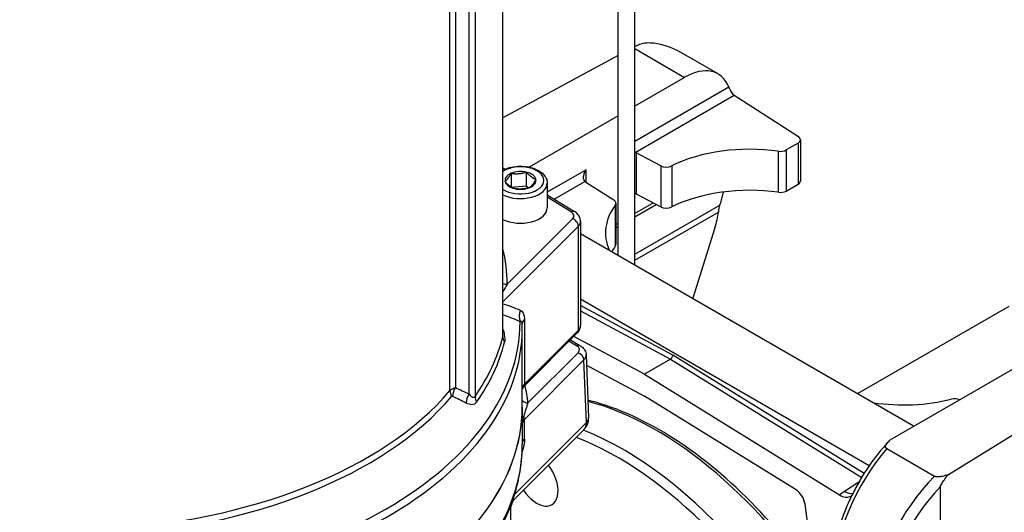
# Model space of a CAD drawing. Header units: millimetres. Extents: x 0 to 5940, y 0 to 4200.
# Tile 6 of 54: x 532 to 723, y 503 to 598. Entities that reach past the tile are written whole.
import ezdxf

# ---------------------------------------------------------------- set-up
doc = ezdxf.new("R2010")
doc.units = ezdxf.units.MM
doc.header["$LTSCALE"] = 50
doc.layers.add('02-LINIE-035', color=2, linetype='CONTINUOUS')

msp = doc.modelspace()

# ---------------------------------------------------------------- linework, layer by layer
at = {"layer": '02-LINIE-035'}
for p, q in [((647.73, 552.6), (647.73, 1281.69)), ((650.98, 550.73), (650.98, 1279.82)), ((625.32, 536.81), (625.32, 657.8)), ((625.35, 537.16), (625.35, 658.07)), ((619.93, 646.19), (619.93, 525.2)), ((618.78, 525.65), (618.78, 645.36)), ((616.12, 640.65), (616.12, 526.92)), ((615.07, 526.33), (615.07, 639.94)), ((650.98, 592.66), (660.61, 587.09)), ((647.73, 591.31), (625.35, 579.26)), ((667.11, 587.74), (659.58, 592.08)), ((660.61, 587.09), (650.98, 581.53)), ((669.22, 585.16), (650.98, 574.63)), ((651, 572.52), (670.22, 583.61)), ((670.22, 583.61), (682.69, 575.62)), ((647.73, 579.65), (630.45, 569.67)), ((682.63, 574.33), (680.33, 573)), ((682.63, 574.33), (682.63, 566.37)), ((683.1, 574.99), (683.1, 567.03)), ((651.19, 572.43), (651.19, 564.47)), ((655.97, 569.95), (651.19, 572.43)), ((678.8, 572.75), (678.8, 564.79)), ((680.33, 573), (680.33, 565.04)), ((655.97, 569.95), (655.97, 561.98)), ((658.11, 569.93), (658.11, 561.97)), ((625.35, 569.51), (625.75, 569.26)), ((626.92, 568.48), (626.92, 565.85)), ((629.89, 568.71), (629.89, 566.05)), ((641.48, 569.15), (633.95, 564.8)), ((641.48, 566.76), (641.48, 569.15)), ((626.96, 565.82), (629.89, 566.05)), ((629.89, 566.05), (630.39, 565.68)), ((633.95, 566.57), (633.95, 561.8)), ((635.3, 563.45), (641.27, 566.9)), ((641.42, 566.79), (646.87, 563.3)), ((680.33, 565.04), (682.63, 566.37)), ((633.95, 564.28), (639.26, 561.04)), ((651.19, 564.47), (655.97, 561.98)), ((668.11, 564.85), (667.5, 562.55)), ((638.59, 560.99), (633.95, 563.82)), ((647.15, 562.3), (647.15, 554.34)), ((647.29, 562.67), (647.29, 554.71)), ((654.56, 562.72), (650.98, 560.65)), ((650.98, 560.05), (655.1, 562.44)), ((650.98, 552.82), (667.43, 562.32)), ((650.98, 551.63), (667.17, 560.97)), ((639.99, 558.22), (625.35, 543.58)), ((626.18, 546.97), (638.86, 559.65)), ((639.99, 538.05), (639.99, 558.22)), ((640.42, 559.16), (640.42, 538.99)), ((647.73, 558.77), (647.29, 558.52)), ((647.29, 557.92), (647.73, 558.18)), ((640.42, 556.82), (705.2, 519.42)), ((666.48, 557.9), (662.18, 544.26)), ((625.5, 545.81), (625.5, 545.81)), ((696.44, 511.74), (640.42, 544.08)), ((658.32, 533.23), (640.42, 542.84)), ((640.42, 541.79), (657.86, 532.43)), ((723.56, 542.67), (694.25, 525.75)), ((629.09, 539.25), (629.09, 539.25)), ((629.53, 540.16), (629.53, 527.59)), ((741.51, 540.39), (700.47, 516.7)), ((625.5, 537.71), (625.5, 537.71)), ((629.1, 523.14), (629.1, 538.36)), ((629.44, 527.16), (639.78, 537.51)), ((629.53, 527.59), (639.99, 538.05)), ((639.63, 535.04), (638.16, 535.89)), ((638.44, 536.17), (640.28, 535.11)), ((652.8, 529.51), (639.13, 536.85)), ((630.2, 523.95), (639.94, 533.68)), ((641.5, 533.26), (641.98, 521.14)), ((711.81, 510.04), (751.5, 534.62)), ((641.06, 532.27), (629.54, 520.75)), ((641.55, 520.15), (641.06, 532.27)), ((657.86, 532.43), (652.8, 529.51)), ((657.86, 532.43), (694.99, 509.5)), ((695.47, 510.28), (658.32, 533.23)), ((641.57, 531.29), (652.8, 525.26)), ((652.8, 529.51), (690.71, 506.09)), ((682.24, 507.08), (652.8, 525.26)), ((629.1, 523.14), (629.1, 515.89)), ((627.63, 506.23), (641.55, 520.15)), ((627.76, 505.45), (641.03, 518.72)), ((699.85, 515.08), (709.13, 509.73)), ((694.45, 508.59), (691.66, 506.79)), ((710.25, 507.65), (710.25, 462.65)), ((626.83, 503.35), (626.83, 463.84)), ((685.77, 491.66), (683.99, 504.31))]:
    msp.add_line(p, q, dxfattribs=at)
msp.add_arc((638.74, 521.01), 3.25, 315, 2.3021, dxfattribs=at)
for centre, major_axis, ratio, start_param, end_param in [((650.62, 582.25), (6.85, 11.05), 0.597134, 0.670702, 0.766038), ((649.33, 582.99), (14.16, 4.48), 0.697902, 0.568139, 0.979296), ((660.61, 576.48), (6.5, 11.26), 0.57735, 5.855358, 7.068583), ((670.22, 584.68), (-0.6, 1.15), 0.546379, 1.184147, 2.379771), ((681.48, 574.99), (1.63, 0), 0.57735, 5.497787, 7.016224), ((673.25, 559.63), (-23.4, 0), 0.57735, 4.473234, 5.416163), ((650.1, 571.73), (-1.63, 0), 0.57735, 3.979351, 4.128349), ((679.18, 573.66), (-1.62, 0), 0.57735, 1.331641, 2.356194), ((628.75, 567.1), (4.55, 0), 0.57735, 3.869718, 8.696652), ((657.06, 570.64), (-1.63, 0), 0.57735, 0.837758, 2.27457), ((628.75, 567.1), (-3, 0), 0.57735, 5.368934, 6.416132), ((628.75, 567.1), (-3, 0), 0.57735, 4.321736, 5.368934), ((628.75, 567.1), (3, 0), 0.57735, 0.132946, 1.180144), ((628.75, 566.57), (5.2, 0), 0.57735, 4.000691, 6.283185), ((628.75, 567.1), (-3, 0), 0.57735, 0.132946, 1.180144), ((628.75, 567.1), (3, 0), 0.57735, 5.368934, 6.416132), ((642.63, 567.42), (1.63, 0), 0.57735, 3.725633, 3.874631), ((673.25, 551.67), (23.4, 0), 0.57735, 1.331641, 2.27457), ((681.48, 567.03), (1.62, 0), 0.57735, 5.497787, 6.283185), ((628.75, 567.1), (3, 0), 0.57735, 4.321736, 5.368934), ((650.1, 563.77), (1.63, 0), 0.57735, 0.837758, 1.000777), ((679.18, 565.7), (1.62, 0), 0.57735, 4.473234, 5.497787), ((668.66, 556.97), (-23.4, 0), 0.57735, 5.877668, 6.535238), ((645.66, 562.67), (1.63, 0), 0.57735, 5.877668, 7.016224), ((657.06, 562.68), (1.63, 0), 0.57735, 3.979351, 5.416163), ((658.3, 557.25), (-8.58, -10.01), 0.410754, 2.407646, 2.432936), ((628.75, 561.8), (5.2, 0), 0.57735, 4.000691, 6.283185), ((638.59, 559.93), (0.68, 1.11), 0.592266, 0, 0.798835), ((637.17, 560.22), (1.95, 0), 0.57735, 5.759587, 7.042404), ((658.09, 557.37), (-6.5, -11.26), 0.57735, 1.937315, 2.200874), ((638.86, 558.59), (-0.919, 0.919), 0.707107, 3.757072, 5.327869), ((637.17, 559.16), (3.25, 0), 0.57735, 5.759587, 6.283185), ((668.66, 549.01), (-23.4, 0), 0.57735, 5.877668, 5.958341), ((645.66, 554.71), (1.63, 0), 0.57735, 5.877668, 6.283185), ((539.73, 547.02), (86.45, 0), 0.57735, 6.282233, 6.421605), ((626.18, 549.1), (2.6, 0), 0.816496, 4.390105, 4.713735), ((631.51, 541), (-1.31, -2.97), 0.912186, 4.798747, 5.516591), ((539.73, 539.67), (88.95, 0), 0.57735, 4.711846, 6.283728), ((632.34, 539.22), (-3.25, 0), 0.57735, 5.759587, 6.27658), ((637.17, 538.99), (3.25, 0), 0.57735, 5.759587, 6.283185), ((539.73, 538.36), (89.37, 0), 0.57735, 4.696277, 6.283185), ((539.73, 523.14), (89.37, 0), 0.57735, 0.283787, 0.28379), ((638.86, 538.43), (0.919, -0.919), 0.707107, 0, 0.61548), ((539.73, 543.83), (86.45, 0), 0.57735, 5.900688, 6.142084), ((539.73, 542.79), (86.79, 0), 0.57735, 5.900688, 6.142084), ((627.89, 536.6), (-2.52, 0.62), 0.808382, 0.196324, 0.711873), ((639.63, 533.98), (0.65, 1.13), 0.57735, 0, 0.785398), ((638.25, 534.25), (1.95, 0), 0.577047, 5.759709, 7.06818), ((639.94, 532.62), (-0.919, 0.919), 0.707107, 3.783252, 5.327869), ((638.25, 533.18), (3.25, 0.05), 0.578596, 5.750531, 6.297131), ((638.25, 533.18), (3.25, 0.05), 0.578596, 0.013946, 0.015903), ((657.86, 532.96), (0.325, 0.563), 0.57735, 3.926381, 5.497178), ((632.34, 526.65), (-3.25, 0), 0.57735, 5.759587, 6.197143), ((628.4, 527.97), (0.919, -0.919), 0.707107, 0.104629, 0.61548), ((539.73, 547.58), (83.85, 0), 0.57735, 4.798802, 5.828663), ((617.4, 525.67), (-1.98, 1.68), 0.733598, 0.555636, 1.071185), ((539.73, 533.75), (76.7, 0), 0.57735, 6.12193, 6.12194), ((617.61, 525.69), (1.07, 2.37), 0.731532, 1.375416, 2.083342), ((620.27, 524.42), (1.17, 2.32), 0.734901, 1.40464, 2.133872), ((630.37, 526.27), (-1.28, 0.2), 0.990353, 5.721113, 6.193037), ((539.73, 520.48), (90.68, 0), 0.57735, 0.066291, 0.131485), ((539.73, 546.53), (-84.19, 0), 0.57735, 1.657208, 2.68707), ((615.96, 524.07), (-0.55, 1.16), 0.310937, 5.921478, 6.423903), ((622.34, 524.64), (-2.13, 1.49), 0.757493, 0.48567, 1.001219), ((630.2, 525.01), (-1.29, -0.15), 0.814703, 0.463937, 1.477388), ((655.1, 460.25), (35.75, -61.92), 0.57735, 1.624207, 2.621148), ((703.13, 537.07), (23.4, 0), 0.57735, 4.460336, 5.117907), ((713, 523.79), (1.62, 0), 0.57735, 0.887694, 1.976314), ((539.73, 523.14), (89.38, 0), 0.57735, 4.620696, 6.283185), ((539.73, 523.14), (89.37, 0), 0.57735, 4.620696, 6.283185), ((630.39, 521.46), (-1.3, -0.02), 0.198431, 0.159083, 0.705649), ((631.66, 519.89), (-2.56, -0.19), 0.663059, 5.640505, 6.192724), ((628.41, 521.1), (-0.919, 0.919), 0.707107, 3.783252, 4.258889), ((536.92, 3011.72), (79.49, -2915.22), 0.016309, 0.543334, 0.545826), ((638.74, 521.01), (2.3, -2.3), 0.707107, 0, 0.64166), ((638.74, 521.01), (3.25, 0.13), 0.580552, 5.736585, 6.283185), ((648.66, 456.53), (35.75, -61.92), 0.57735, 0, 2.508631), ((632.35, 516.12), (-3.25, 0), 0.534183, 5.758853, 6.260125), ((647.74, 456), (35.1, -60.79), 0.57735, 5.612563, 8.804723), ((539.73, 515.89), (89.38, 0), 0.57735, 4.708096, 6.283185), ((706.81, 500.04), (12.08, 23.04), 0.548352, 1.172727, 2.274334), ((631.91, 509.27), (2.92, -5.07), 0.57735, 4.825682, 8.047656), ((716.81, 494.27), (-14, -21.93), 0.604949, 4.363649, 5.465255), ((682.18, 504.99), (-1.3, 2.25), 0.57735, 4.101524, 5.462881), ((691.76, 509.92), (2.11, -3.28), 0.605719, 5.434384, 6.021892), ((717.89, 493.58), (13.19, 20.52), 0.606728, 1.249327, 2.323698)]:
    msp.add_ellipse(centre, major_axis=major_axis, ratio=ratio, start_param=start_param, end_param=end_param, dxfattribs=at)
for points, knots in [([(654.63, 593.69), (654.38, 593.72), (654.13, 593.75), (653.15, 593.78), (652.45, 593.67), (651.88, 593.45)], [4.1434367, 4.1434367, 4.1434367, 4.1434367, 4.2635705, 4.2635705, 4.6254999, 4.6254999, 4.6254999, 4.6254999]), ([(625.35, 569.07), (625.41, 569.11), (625.47, 569.14), (625.99, 569.39), (626.49, 569.55), (627.55, 569.78), (628.1, 569.84), (629.21, 569.85), (629.76, 569.81), (630.83, 569.6), (631.33, 569.45), (632.25, 569.04), (632.66, 568.78), (633.34, 568.18), (633.6, 567.84), (633.88, 567.18), (633.95, 566.87), (633.95, 566.57)], [2.004383, 2.004383, 2.004383, 2.004383, 2.052042, 2.052042, 2.393507, 2.393507, 2.732275, 2.732275, 3.069164, 3.069164, 3.407564, 3.407564, 3.749002, 3.749002, 4.079244, 4.079244, 4.321736, 4.321736, 4.321736, 4.321736]), ([(641.27, 566.9), (641.18, 566.99), (641.11, 567.11), (641.02, 567.39), (641, 567.55), (641.01, 567.94), (641.06, 568.19), (641.23, 568.69), (641.35, 568.93), (641.48, 569.15)], [1.0055842, 1.0055842, 1.0055842, 1.0055842, 1.0837689, 1.0837689, 1.1619536, 1.1619536, 1.2773425, 1.2773425, 1.3927314, 1.3927314, 1.3927314, 1.3927314]), ([(640.42, 559.16), (640.42, 559.33), (640.4, 559.5), (640.31, 559.82), (640.25, 559.97), (640.1, 560.25), (640.01, 560.38), (639.82, 560.61), (639.71, 560.71), (639.5, 560.89), (639.38, 560.97), (639.26, 561.04)], [3.9269908, 3.9269908, 3.9269908, 3.9269908, 4.0788345, 4.0788345, 4.2306781, 4.2306781, 4.3825218, 4.3825218, 4.5343654, 4.5343654, 4.686209, 4.686209, 4.686209, 4.686209]), ([(629.09, 539.25), (629.09, 539.32), (629.08, 539.39), (629.07, 539.44), (629.06, 539.55), (629.03, 539.62), (628.99, 539.67), (628.97, 539.69), (628.95, 539.71), (628.93, 539.72), (628.85, 539.76), (628.77, 539.74), (628.68, 539.7)], [0.0326333, 0.0326333, 0.0326333, 0.0326333, 0.1555629, 0.1555629, 0.1555629, 0.4074378, 0.4074378, 0.4074378, 0.5423092, 0.5423092, 0.5423092, 1, 1, 1, 1]), ([(629.1, 538.36), (629.1, 538.42), (629.1, 538.48), (629.1, 538.6), (629.1, 538.66), (629.1, 538.77), (629.1, 538.83), (629.1, 538.95), (629.1, 539.01), (629.09, 539.13), (629.09, 539.19), (629.09, 539.25)], [3.92699082, 3.92699082, 3.92699082, 3.92699082, 3.93020709, 3.93020709, 3.93342337, 3.93342337, 3.93663964, 3.93663964, 3.93985592, 3.93985592, 3.94307219, 3.94307219, 3.94307219, 3.94307219]), ([(639.78, 537.51), (639.85, 537.58), (639.92, 537.65), (640.05, 537.82), (640.11, 537.91), (640.21, 538.1), (640.26, 538.2), (640.34, 538.41), (640.37, 538.52), (640.41, 538.75), (640.42, 538.87), (640.42, 538.99)], [3.403392, 3.403392, 3.403392, 3.403392, 3.5081118, 3.5081118, 3.6128316, 3.6128316, 3.7175513, 3.7175513, 3.8222711, 3.8222711, 3.9269908, 3.9269908, 3.9269908, 3.9269908]), ([(625.35, 538.25), (625.46, 537.88), (625.55, 537.51), (625.62, 537.16), (625.72, 536.61), (625.74, 536.1), (625.65, 535.74)], [0.1774356, 0.1774356, 0.1774356, 0.1774356, 0.5, 0.5, 0.5, 1, 1, 1, 1]), ([(640.28, 535.11), (640.56, 534.94), (640.81, 534.74), (641.21, 534.26), (641.36, 533.97), (641.47, 533.54), (641.49, 533.4), (641.49, 533.27)], [0, 0, 0, 0, 0.161974, 0.161974, 0.3201147, 0.3201147, 0.3899228, 0.3899228, 0.3899228, 0.3899228]), ([(615.07, 526.33), (615.22, 526.51), (615.42, 526.65), (615.66, 526.76), (615.8, 526.83), (615.96, 526.88), (616.12, 526.92)], [0, 0, 0, 0, 0.630097, 0.630097, 0.630097, 1, 1, 1, 1]), ([(618.78, 525.65), (618.96, 525.43), (619.15, 525.23), (619.35, 525.12), (619.55, 525), (619.77, 524.97), (619.93, 525.2)], [0, 0, 0, 0, 0.5, 0.5, 0.5, 1, 1, 1, 1]), ([(629.44, 527.17), (629.34, 527.07), (629.26, 526.95), (629.17, 526.78), (629.15, 526.73), (629.12, 526.64), (629.11, 526.61), (629.1, 526.58)], [0, 0, 0, 0, 0.0638667, 0.0638667, 0.0922215, 0.0922215, 0.1110415, 0.1110415, 0.1110415, 0.1110415]), ([(629.1, 526.74), (629.11, 526.75), (629.11, 526.75), (629.11, 526.76), (629.12, 526.8), (629.14, 526.85), (629.17, 526.89), (629.22, 526.97), (629.29, 527.05), (629.38, 527.12)], [0.2232525, 0.2232525, 0.2232525, 0.2232525, 0.2632998, 0.2632998, 0.2632998, 0.5195742, 0.5195742, 0.5195742, 1, 1, 1, 1]), ([(620.24, 524.08), (620.01, 523.75), (619.68, 523.6), (619.32, 523.59), (618.97, 523.58), (618.58, 523.71), (618.21, 523.91)], [0, 0, 0, 0, 0.5, 0.5, 0.5, 1, 1, 1, 1]), ([(630.2, 523.95), (630.08, 523.59), (629.94, 523.19), (629.81, 522.75), (629.8, 522.74), (629.8, 522.72), (629.79, 522.71), (629.66, 522.28), (629.53, 521.83), (629.4, 521.28)], [0, 0, 0, 0, 0.5, 0.5, 0.5, 0.516276, 0.516276, 0.516276, 1, 1, 1, 1]), ([(688.89, 485.2), (685.39, 490.76), (681.46, 496), (672.36, 506.21), (667.09, 511), (656.31, 518.7), (650.79, 521.62), (644.22, 523.83), (643.03, 524.18), (641.85, 524.48)], [3.9934783, 3.9934783, 3.9934783, 3.9934783, 4.2716921, 4.2716921, 4.5942198, 4.5942198, 4.917264, 4.917264, 4.9891556, 4.9891556, 4.9891556, 4.9891556]), ([(629.4, 521.28), (629.31, 521.04), (629.24, 520.8), (629.19, 520.56), (629.16, 520.43), (629.14, 520.3), (629.12, 520.17), (629.11, 520.08), (629.11, 520), (629.1, 519.91)], [0, 0, 0, 0, 0.4811326, 0.4811326, 0.4811326, 0.737054, 0.737054, 0.737054, 0.9063385, 0.9063385, 0.9063385, 0.9063385]), ([(700.12, 516.35), (699.49, 515.68), (698.88, 514.97), (697.69, 513.49), (697.12, 512.72), (696.02, 511.14), (695.48, 510.32), (694.47, 508.64), (693.99, 507.79), (693.08, 506.04), (692.66, 505.16), (691.87, 503.37), (691.5, 502.46), (690.84, 500.65), (690.54, 499.74), (690.01, 497.92), (689.78, 497.01), (689.4, 495.22), (689.24, 494.33), (689.01, 492.57), (688.93, 491.71), (688.89, 490.86)], [-1.226807, -1.226807, -1.226807, -1.226807, -1.110154, -1.110154, -0.9935, -0.9935, -0.876847, -0.876847, -0.760194, -0.760194, -0.64354, -0.64354, -0.526887, -0.526887, -0.410234, -0.410234, -0.29358, -0.29358, -0.176927, -0.176927, -0.060274, -0.060274, -0.060274, -0.060274]), ([(699.85, 515.08), (699.79, 515.12), (699.74, 515.16), (699.66, 515.26), (699.64, 515.33), (699.62, 515.5), (699.64, 515.62), (699.79, 515.98), (699.99, 516.22), (700.25, 516.5), (700.36, 516.6), (700.47, 516.7)], [0, 0, 0, 0, 0.0402774, 0.0402774, 0.0924202, 0.0924202, 0.1818606, 0.1818606, 0.3812828, 0.3812828, 0.4966035, 0.4966035, 0.4966035, 0.4966035]), ([(620.92, 493.6), (621.98, 494.96), (622.94, 496.36), (624.67, 499.22), (625.43, 500.67), (626.75, 503.63), (627.31, 505.13), (628.2, 508.16), (628.54, 509.7), (628.99, 512.78), (629.1, 514.34), (629.1, 515.89)], [3.5064565, 3.5064565, 3.5064565, 3.5064565, 3.5905633, 3.5905633, 3.6746702, 3.6746702, 3.7587771, 3.7587771, 3.8428839, 3.8428839, 3.9269908, 3.9269908, 3.9269908, 3.9269908]), ([(711.81, 510.04), (711.42, 509.9), (711.02, 509.78), (710.4, 509.65), (710.05, 509.59), (709.6, 509.6), (709.48, 509.61), (709.33, 509.64), (709.28, 509.66), (709.2, 509.69), (709.16, 509.71), (709.13, 509.73)], [0.3292951, 0.3292951, 0.3292951, 0.3292951, 0.5166382, 0.5166382, 0.6304052, 0.6304052, 0.6696462, 0.6696462, 0.6870626, 0.6870626, 0.7037012, 0.7037012, 0.7037012, 0.7037012]), ([(710.25, 507.65), (710.25, 507.67), (710.26, 507.7), (710.27, 507.76), (710.29, 507.81), (710.36, 507.99), (710.45, 508.14), (710.78, 508.7), (711.22, 509.32), (711.81, 510.04)], [0, 0, 0, 0, 0.011385, 0.011385, 0.0342178, 0.0342178, 0.1007831, 0.1007831, 0.3328413, 0.3328413, 0.3328413, 0.3328413]), ([(691.66, 506.79), (691.38, 506.61), (691.11, 506.42), (690.81, 506.18), (690.76, 506.13), (690.71, 506.09)], [-1.5579569, -1.5579569, -1.5579569, -1.5579569, -1.3632123, -1.3632123, -1.3236128, -1.3236128, -1.3236128, -1.3236128]), ([(627.77, 505.45), (627.52, 505.2), (627.31, 504.91), (627.09, 504.46), (627.03, 504.32), (626.94, 504.06), (626.92, 503.96), (626.88, 503.8), (626.87, 503.75), (626.85, 503.63), (626.84, 503.57), (626.83, 503.47), (626.83, 503.44), (626.83, 503.38), (626.83, 503.36), (626.83, 503.35), (626.83, 503.35), (626.83, 503.35)], [0, 0, 0, 0, 0.1611867, 0.1611867, 0.2366625, 0.2366625, 0.292527, 0.292527, 0.3263542, 0.3263542, 0.3773006, 0.3773006, 0.4298547, 0.4298547, 0.510266, 0.510266, 0.5414848, 0.5414848, 0.5414848, 0.5414848]), ([(627.31, 505.23), (627.33, 505.22), (627.35, 505.21), (627.38, 505.21), (627.44, 505.21), (627.51, 505.24), (627.58, 505.29), (627.63, 505.32), (627.68, 505.37), (627.73, 505.41), (627.74, 505.42), (627.75, 505.43), (627.76, 505.44)], [0.0969112, 0.0969112, 0.0969112, 0.0969112, 0.125, 0.125, 0.125, 0.1968603, 0.1968603, 0.1968603, 0.25, 0.25, 0.25, 0.2615102, 0.2615102, 0.2615102, 0.2615102]), ([(690.71, 506.09), (691.08, 505.87), (691.44, 505.72), (692.13, 505.61), (692.45, 505.65), (692.85, 505.83), (692.97, 505.9), (693.07, 506)], [0, 0, 0, 0, 0.2380928, 0.2380928, 0.4768134, 0.4768134, 0.5893692, 0.5893692, 0.5893692, 0.5893692]), ([(626.83, 503.35), (626.83, 503.19), (626.81, 503.13), (626.79, 503.24), (626.79, 503.24), (626.79, 503.24), (626.79, 503.25), (626.78, 503.32), (626.77, 503.47), (626.75, 503.72)], [0.5504529, 0.5504529, 0.5504529, 0.5504529, 0.7457024, 0.7457024, 0.7457024, 0.75, 0.75, 0.75, 0.8683168, 0.8683168, 0.8683168, 0.8683168])]:
    msp.add_open_spline(points, degree=3, knots=knots, dxfattribs=at)
for points in [[(669.41, 584.81), (669.33, 584.94), (669.26, 585.06), (669.22, 585.16)], [(650.98, 572.52), (650.98, 572.52), (650.99, 572.52), (651, 572.52)], [(667.43, 562.32), (667.32, 561.92), (667.23, 561.45), (667.17, 560.97)], [(626.18, 546.97), (625.91, 546.52), (625.63, 546.05), (625.35, 545.56)], [(625.35, 543.15), (626.5, 542.83), (627.61, 542.42), (628.69, 541.94)], [(628.68, 539.7), (627.6, 540.21), (626.49, 540.65), (625.35, 541.01)], [(628.69, 541.94), (629.16, 541.74), (629.53, 541.18), (629.53, 540.16)], [(625.32, 536.81), (625.34, 536.9), (625.35, 537.02), (625.35, 537.15)], [(625.35, 537.15), (625.35, 537.15), (625.35, 537.16), (625.35, 537.16)], [(616.12, 526.92), (617.02, 526.51), (617.9, 526.09), (618.78, 525.65)], [(629.38, 527.12), (629.4, 527.13), (629.42, 527.14), (629.44, 527.16)], [(618.21, 523.91), (617.34, 524.36), (616.46, 524.79), (615.58, 525.21)], [(629.54, 516.99), (629.54, 516.22), (629.35, 515.33), (629.07, 514.47)], [(626.83, 503.35), (626.83, 503.35), (626.83, 503.35), (626.83, 503.35)]]:
    msp.add_open_spline(points, degree=3, dxfattribs=at)
for points in [[(625.77, 566.87), (626.34, 567.35), (626.92, 568.48)], [(626.92, 568.48), (628.4, 568.26), (629.89, 568.71)], [(629.89, 568.71), (630.81, 567.69), (631.72, 567.33)], [(627.6, 565.5), (626.69, 565.86), (625.77, 566.87)], [(631.72, 567.33), (631.15, 566.2), (630.58, 565.73)], [(630.58, 565.73), (629.09, 565.29), (627.6, 565.5)]]:
    msp.add_rational_spline(points, [1.21650635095, 1.40470053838, 1.21650635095], degree=2, dxfattribs=at)

doc.saveas('drawing.dxf')
